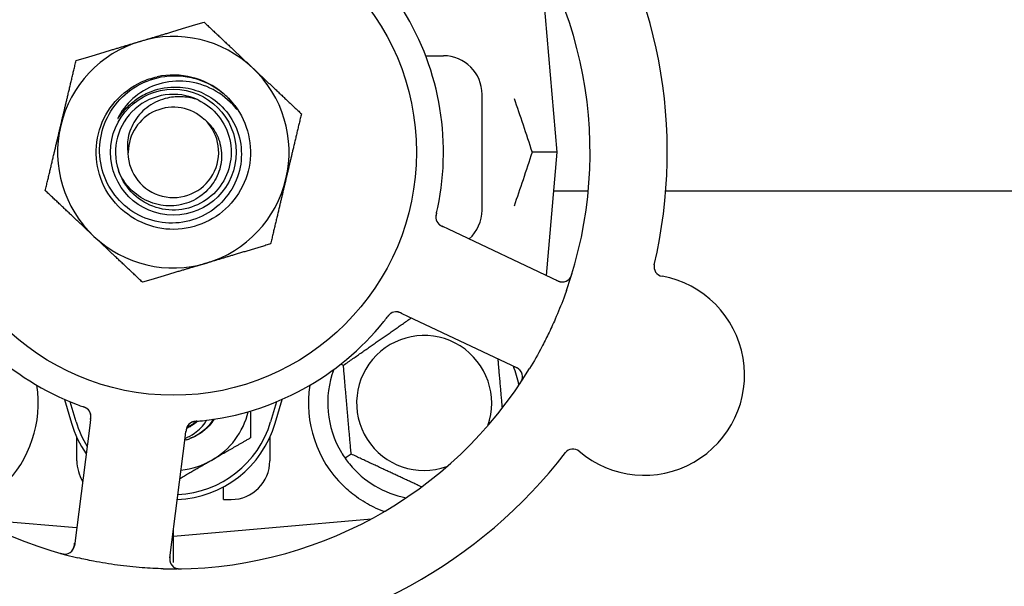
# Model space of a CAD drawing. Header units: inches. Extents: x 5 to 1128, y -85 to 748.
# Tile 27 of 256: x 143.01 to 146.19, y 207.77 to 209.6. Entities that reach past the tile are written whole.
import ezdxf

# ---------------------------------------------------------------- set-up
doc = ezdxf.new("R2010")
doc.units = ezdxf.units.IN
doc.header["$LTSCALE"] = 32
doc.header["$MEASUREMENT"] = 0
doc.layers.add('Dimension (ANSI)', color=7, linetype='Continuous', lineweight=25)
doc.layers.add('Visible (ANSI)', color=7, linetype='Continuous', lineweight=30)
doc.styles.add('Note Text (ANSI)', font='tahoma.ttf')
doc.dimstyles.new('SB Fraction-16 (ANSI)', dxfattribs={"dimscale": 32, "dimtxt": 0.125, "dimasz": 0.098425, "dimexe": 0.125, "dimexo": 0.0625, "dimgap": 0.031496, "dimtad": 0, "dimtih": 1, "dimtoh": 1, "dimdec": 4, "dimrnd": 1e-08, "dimzin": 0, "dimdsep": 46, "dimlunit": 5, "dimtxsty": 'Note Text (ANSI)', "dimcen": 0.09, "dimdle": 0.393701, "dimclrd": 256, "dimclre": 256, "dimclrt": 256, "dimadec": 0, "dimazin": 3, "dimtfac": 0.96, "dimtofl": 0, "dimtmove": 0, "dimatfit": 3, "dimfxl": 1, "dimfrac": 2, "dimtolj": 1, "dimtzin": 12, "dimlwd": -1, "dimlwe": -1, "dimarcsym": 0})

# ---------------------------------------------------------------- blocks, each defined once
blk = doc.blocks.new('*D16')
at = {"layer": 'Defpoints', "color": 0, "transparency": 16777216}
for p in [(170.8073, 474.9837), (79.917, 156.272), (130.8698, 156.272)]:
    blk.add_point(p, dxfattribs=at)
at = {"layer": 'Dimension (ANSI)', "transparency": 16777216}
for p, q in [((168.8073, 474.9837), (75.917, 474.9837)), ((79.917, 471.8341), (79.917, 330.6609)), ((79.917, 159.4216), (79.917, 323.5948)), ((128.8698, 156.272), (75.917, 156.272))]:
    blk.add_line(p, q, dxfattribs=at)
for points in [[(79.3921, 471.8341), (80.4419, 471.8341), (79.917, 474.9837)], [(79.3921, 159.4216), (80.4419, 159.4216), (79.917, 156.272)]]:
    blk.add_solid(points, dxfattribs=at)
at = {"layer": 'Dimension (ANSI)', "transparency": 16777216, "insert": (67.7142, 329.653), "char_height": 4, "attachment_point": 1, "style": 'Note Text (ANSI)'}
blk.add_mtext('\\A1;318 11/16', dxfattribs=at)

msp = doc.modelspace()

# ---------------------------------------------------------------- linework, layer by layer
at = {"layer": 'Visible (ANSI)'}
for p, q in [((144.74675, 209.17208), (144.69059, 209.81406)), ((144.3203, 209.48458), (144.378, 209.48458)), ((144.503, 208.98458), (144.503, 209.35958)), ((144.74675, 209.17208), (144.66528, 209.17208)), ((144.7118, 208.77255), (144.74675, 209.17208)), ((144.84712, 209.04617), (144.73574, 209.04617)), ((146.61488, 209.04617), (145.09804, 209.04617)), ((144.39439, 208.9227), (144.3764, 208.93121)), ((144.74965, 208.75464), (144.39439, 208.9227)), ((144.24322, 208.64962), (144.26119, 208.64112)), ((144.26119, 208.64112), (144.61645, 208.47306)), ((144.05387, 208.48158), (144.04545, 208.48551)), ((143.15067, 208.37115), (143.173, 208.29458)), ((143.188, 208.29895), (143.16926, 208.36323)), ((143.83675, 208.36323), (143.818, 208.29895)), ((143.833, 208.29458), (143.85534, 208.37115)), ((143.23232, 208.28693), (143.18227, 207.89712)), ((143.23485, 208.30663), (143.23232, 208.28693)), ((143.54129, 208.24726), (143.54382, 208.26699)), ((143.1905, 208.17208), (143.1905, 208.24762)), ((143.49124, 207.85745), (143.54129, 208.24726)), ((143.8155, 208.24762), (143.8155, 208.17208)), ((144.07903, 208.194), (144.05952, 208.18033)), ((143.6655, 208.04708), (143.6655, 208.08791)), ((143.6655, 208.04708), (143.6905, 208.04708)), ((142.86102, 207.98449), (143.1898, 207.95573)), ((143.503, 207.92833), (144.14499, 207.98449)), ((144.14175, 207.98275), (144.14175, 207.98421)), ((143.503, 207.92833), (143.503, 207.94908)), ((143.50037, 207.92856), (143.503, 207.92833)), ((143.503, 207.84233), (143.503, 207.92833))]:
    msp.add_line(p, q, dxfattribs=at)
for radius in [0.7875, 0.20385]:
    msp.add_circle((143.503, 209.17208), radius, dxfattribs=at)
for centre, radius, start, end in [((143.503, 209.17208), 1.6, 346.81714, 34.5497), ((143.503, 209.17208), 1.35, 340.62287, 40.74397), ((143.503, 209.17208), 0.875, 348.19111, 33.17573), ((143.503, 209.17208), 0.375, 106.68342, 166.68342), ((143.503, 209.17208), 0.375, 46.68342, 106.68342), ((144.378, 209.35958), 0.125, 0, 90), ((143.503, 209.17208), 0.375, 346.68342, 46.68342), ((143.503, 209.17208), 0.25, 49.96044, 102.10596), ((143.503, 209.17208), 0.1875, 64.71096, 198.15663), ((143.503, 209.17208), 0.25, 46.19222, 49.96044), ((143.503, 209.17208), 0.14583, 46.55117, 180.00317), ((143.503, 209.17208), 0.14696, 181.25861, 45.29572), ((143.503, 209.17208), 0.375, 166.68342, 226.68342), ((143.503, 209.17208), 0.375, 286.68342, 346.68342), ((144.378, 208.98458), 0.125, 311.64189, 0), ((144.38455, 208.96193), 0.03125, 185.46904, 227.46837), ((143.503, 209.17208), 0.375, 226.68342, 286.68342), ((143.503, 209.17208), 0.875, 204.19111, 249.17573), ((145.09151, 208.80109), 0.03125, 166.85452, 259.80207), ((143.503, 209.17208), 1.35, 196.62287, 256.74397), ((144.76302, 208.78289), 0.03125, 244.68342, 342.83549), ((145.02843, 208.45047), 0.325, 229.56477, 79.80207), ((144.22462, 208.62385), 0.03125, 82.67765, 124.13682), ((143.503, 209.17208), 0.875, 276.19111, 321.17573), ((144.3155, 208.35958), 0.21875, 340.34111, 289.65889), ((143.503, 209.17208), 1.35, 268.62287, 328.74397), ((144.3155, 208.35958), 0.3125, 10.71622, 22.42184), ((144.60309, 208.44481), 0.03125, 326.53135, 64.68342), ((144.3155, 208.35958), 0.3125, 159.72028, 210.84193), ((142.6905, 208.35958), 0.375, 314.27762, 8.78707), ((144.3155, 208.35958), 0.375, 171.21293, 225.72238), ((143.2046, 208.31636), 0.03125, 10.67765, 52.13682), ((143.503, 208.39083), 0.25, 300, 346.26096), ((143.503, 208.39083), 0.34375, 196.2602, 214.73634), ((143.503, 208.39083), 0.32812, 196.2602, 211.61609), ((143.503, 208.39083), 0.34375, 272.10255, 343.7398), ((143.503, 208.39083), 0.32812, 272.55546, 343.7398), ((143.57555, 208.26873), 0.03125, 113.46904, 155.46837), ((143.503, 208.39083), 0.11727, 292.2465, 309.43252), ((143.503, 208.39083), 0.15625, 285.94214, 289.71036), ((143.503, 209.17208), 1.6, 274.81714, 322.5497), ((144.79737, 208.17931), 0.03125, 49.56477, 142.51231), ((143.3155, 208.17208), 0.125, 180, 211.69426), ((143.503, 208.39083), 0.25, 275.68783, 300), ((143.6905, 208.17208), 0.125, 270, 0), ((144.3155, 208.35958), 0.3125, 219.15807, 259.28378), ((143.15128, 207.9011), 0.03125, 254.53135, 352.68342), ((143.52223, 207.85347), 0.03125, 172.68342, 270.83549)]:
    msp.add_arc(centre, radius, start, end, dxfattribs=at)
for points, weights in [([(143.39535, 209.53129), (143.4916, 209.56014), (143.60274, 209.59345)], [1, 1.0379548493, 1]), ([(143.60274, 209.59345), (143.68716, 209.51385), (143.76026, 209.44492)], [1, 1.0379548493, 1]), ([(143.18795, 209.46914), (143.29909, 209.50244), (143.39535, 209.53129)], [1, 1.0379548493, 1]), ([(143.13809, 209.25845), (143.16123, 209.35623), (143.18795, 209.46914)], [1, 1.0379548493, 1]), ([(143.76026, 209.44492), (143.83337, 209.37598), (143.91779, 209.29639)], [1, 1.0379548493, 1]), ([(143.91779, 209.29639), (143.89106, 209.18348), (143.86792, 209.0857)], [1, 1.0379548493, 1]), ([(143.08822, 209.04777), (143.11494, 209.16067), (143.13809, 209.25845)], [1, 1.0379548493, 1]), ([(143.86792, 209.0857), (143.84478, 208.98792), (143.81805, 208.87502)], [1, 1.0379548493, 1]), ([(143.24574, 208.89924), (143.17263, 208.96817), (143.08822, 209.04777)], [1, 1.0379548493, 1]), ([(143.40327, 208.75071), (143.31885, 208.8303), (143.24574, 208.89924)], [1, 1.0379548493, 1]), ([(143.81805, 208.87502), (143.70691, 208.84171), (143.61066, 208.81286)], [1, 1.0379548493, 1]), ([(143.61066, 208.81286), (143.51441, 208.78402), (143.40327, 208.75071)], [1, 1.0379548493, 1]), ([(144.05387, 208.48158), (144.16554, 208.55977), (144.27344, 208.63532)], [1.04422863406, 1.19550179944, 1.06346205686]), ([(144.07903, 208.194), (144.06645, 208.33779), (144.05387, 208.48158)], [1.04422863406, 1.20577136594, 1.04422863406]), ([(144.55394, 208.50263), (144.56128, 208.41874), (144.56796, 208.3424)], [1.06521891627, 1.14516515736, 1.11819795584]), ([(143.753, 208.33355), (143.753, 208.29259), (143.753, 208.24649)], [1.01840264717, 1.02228011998, 1]), ([(143.753, 208.24649), (143.68601, 208.20781), (143.628, 208.17432)], [1, 1.0379548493, 1]), ([(144.30708, 208.08766), (144.19644, 208.13925), (144.07903, 208.194)], [1.07748863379, 1.18694802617, 1.04422863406]), ([(143.628, 208.17432), (143.5788, 208.14591), (143.52423, 208.11441)], [1, 1.03200893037, 1.01002889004]), ([(144.18754, 208.0085), (144.18597, 208.00837), (144.1844, 208.00824)], [0.999914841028, 0.999914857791, 0.999914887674])]:
    msp.add_rational_spline(points, weights, degree=2, dxfattribs=at)
for points, knots in [([(143.67606, 209.35249), (143.72672, 209.3039), (143.75538, 209.23318), (143.75284, 209.16303), (143.7503, 209.0929), (143.71662, 209.02446), (143.66261, 208.97966), (143.60861, 208.93486), (143.53516, 208.91442), (143.46578, 208.92486), (143.39479, 208.93555), (143.3293, 208.97848), (143.29117, 209.0393), (143.25344, 209.09951), (143.24313, 209.17619), (143.26364, 209.24422), (143.28412, 209.31217), (143.33498, 209.37034), (143.3996, 209.39969), (143.41592, 209.4071), (143.43305, 209.41265), (143.45058, 209.41632)], [5.2445607, 5.2445607, 5.2445607, 5.2445607, 6.086966, 6.086966, 6.086966, 6.9291128, 6.9291128, 6.9291128, 7.7710085, 7.7710085, 7.7710085, 8.6324711, 8.6324711, 8.6324711, 9.4850832, 9.4850832, 9.4850832, 10.3367446, 10.3367446, 10.3367446, 10.5518672, 10.5518672, 10.5518672, 10.5518672]), ([(143.51579, 209.38331), (143.53927, 209.38254), (143.56246, 209.37786), (143.60658, 209.36106), (143.62717, 209.34899), (143.66705, 209.31575), (143.68496, 209.29361), (143.71146, 209.24348), (143.71971, 209.21592), (143.72525, 209.15889), (143.72238, 209.12996), (143.70567, 209.07453), (143.69189, 209.0486), (143.65502, 209.00322), (143.63219, 208.98427), (143.58032, 208.956), (143.55173, 208.94706), (143.49243, 208.94054), (143.46228, 208.94315), (143.40438, 208.95981), (143.37722, 208.9738), (143.32952, 209.01157), (143.30951, 209.03506), (143.27944, 209.08862), (143.26976, 209.11823), (143.26221, 209.17979), (143.26452, 209.21116), (143.28107, 209.27154), (143.29525, 209.29995), (143.33385, 209.34999), (143.35799, 209.37107), (143.41321, 209.403), (143.44382, 209.41344), (143.47558, 209.41775)], [-3.5801326, -3.5801326, -3.5801326, -3.5801326, -3.4004535, -3.4004535, -3.2191752, -3.2191752, -3.0035583, -3.0035583, -2.7857358, -2.7857358, -2.5657084, -2.5657084, -2.3434763, -2.3434763, -2.1190401, -2.1190401, -1.8924003, -1.8924003, -1.6635571, -1.6635571, -1.4325112, -1.4325112, -1.1992628, -1.1992628, -0.9638125, -0.9638125, -0.7261606, -0.7261606, -0.4863077, -0.4863077, -0.244254, -0.244254, 0, 0, 0, 0]), ([(143.70281, 209.31762), (143.68299, 209.34096), (143.65899, 209.36041), (143.60477, 209.38932), (143.57503, 209.39843), (143.51462, 209.40446), (143.48458, 209.40165), (143.42822, 209.38476), (143.40234, 209.37117), (143.35811, 209.33525), (143.33996, 209.31356), (143.32658, 209.28895)], [-1.1317323, -1.1317323, -1.1317323, -1.1317323, -0.8984595, -0.8984595, -0.6634575, -0.6634575, -0.435379, -0.435379, -0.2142259, -0.2142259, 0, 0, 0, 0]), ([(143.47558, 209.41775), (143.49303, 209.42011), (143.5107, 209.42056), (143.54609, 209.41761), (143.56372, 209.41415), (143.61119, 209.39928), (143.63948, 209.38387), (143.66383, 209.36348)], [-0.51193076, -0.51193076, -0.51193076, -0.51193076, -0.37804019, -0.37804019, -0.24204071, -0.24204071, 0, 0, 0, 0]), ([(143.35614, 209.32052), (143.36606, 209.33033), (143.37682, 209.33915), (143.402, 209.35602), (143.41658, 209.36355), (143.45866, 209.37954), (143.48715, 209.38426), (143.51579, 209.38331)], [-0.44935864, -0.44935864, -0.44935864, -0.44935864, -0.34320731, -0.34320731, -0.21838639, -0.21838639, 0, 0, 0, 0]), ([(143.5831, 209.34161), (143.63439, 209.31738), (143.67343, 209.26867), (143.68591, 209.21333), (143.69839, 209.15801), (143.68404, 209.09726), (143.64813, 209.05336), (143.61229, 209.00955), (143.55576, 208.98346), (143.49916, 208.98462), (143.44247, 208.98578), (143.38695, 209.01427), (143.35295, 209.05965), (143.34073, 209.07596), (143.33138, 209.09433), (143.32511, 209.11371)], [5.153766, 5.153766, 5.153766, 5.153766, 6.061332, 6.061332, 6.061332, 6.968806, 6.968806, 6.968806, 7.8744508, 7.8744508, 7.8744508, 8.7817425, 8.7817425, 8.7817425, 9.107885, 9.107885, 9.107885, 9.107885]), ([(143.5831, 209.34161), (143.56737, 209.34709), (143.55099, 209.35044), (143.5176, 209.35258), (143.50077, 209.35132), (143.46243, 209.34282), (143.44162, 209.33379), (143.4056, 209.30864), (143.39052, 209.29308), (143.36791, 209.25778), (143.36028, 209.23859), (143.35371, 209.20204), (143.35349, 209.18527), (143.35608, 209.16885)], [-0.89666376, -0.89666376, -0.89666376, -0.89666376, -0.7697294, -0.7697294, -0.64162523, -0.64162523, -0.47009117, -0.47009117, -0.30597672, -0.30597672, -0.14928046, -0.14928046, -0.02134877, -0.02134877, -0.02134877, -0.02134877]), ([(143.67606, 209.35249), (143.6839, 209.34495), (143.69126, 209.33681), (143.70327, 209.32125), (143.70696, 209.3155), (143.70879, 209.31212), (143.70912, 209.31149), (143.70932, 209.31093), (143.70936, 209.3108), (143.70938, 209.31067), (143.70939, 209.31063), (143.70938, 209.31057), (143.70938, 209.31056), (143.70936, 209.31053), (143.70935, 209.31052), (143.70933, 209.31051), (143.70932, 209.3105), (143.70928, 209.3105), (143.70926, 209.3105), (143.70919, 209.31053), (143.70913, 209.31056), (143.70828, 209.31113), (143.70595, 209.31392), (143.70281, 209.31762)], [-0.28928031, -0.28928031, -0.28928031, -0.28928031, -0.16787143, -0.16787143, -0.06646306, -0.06646306, -0.04917499, -0.04917499, -0.04476579, -0.04476579, -0.04306859, -0.04306859, -0.04215282, -0.04215282, -0.04143605, -0.04143605, -0.040655, -0.040655, -0.03948059, -0.03948059, -0.0370912, -0.0370912, 0, 0, 0, 0]), ([(143.32658, 209.28895), (143.32578, 209.28748), (143.32492, 209.28582), (143.32396, 209.28371), (143.32353, 209.28273), (143.32329, 209.28192), (143.32325, 209.28176), (143.32324, 209.28158), (143.32324, 209.28153), (143.32325, 209.28146), (143.32325, 209.28144), (143.32327, 209.28141), (143.32328, 209.2814), (143.32331, 209.28138), (143.32333, 209.28138), (143.32337, 209.28138), (143.32339, 209.28139), (143.32347, 209.28142), (143.32352, 209.28145), (143.32371, 209.28159), (143.32389, 209.28178), (143.32475, 209.28274), (143.32571, 209.28402), (143.33145, 209.29181), (143.34094, 209.30548), (143.35614, 209.32052)], [-0.32002064, -0.32002064, -0.32002064, -0.32002064, -0.25037654, -0.25037654, -0.22022079, -0.22022079, -0.21319305, -0.21319305, -0.21059304, -0.21059304, -0.20923641, -0.20923641, -0.20821255, -0.20821255, -0.20712521, -0.20712521, -0.2055378, -0.2055378, -0.20262718, -0.20262718, -0.19315319, -0.19315319, -0.1629071, -0.1629071, 0, 0, 0, 0]), ([(143.60638, 209.27653), (143.61556, 209.26873), (143.62375, 209.25982), (143.63859, 209.23914), (143.6449, 209.22726), (143.65661, 209.19582), (143.65982, 209.17573), (143.65843, 209.13488), (143.65363, 209.11452), (143.63634, 209.07623), (143.62382, 209.05876), (143.59244, 209.02915), (143.57373, 209.01745), (143.53239, 209.00159), (143.51007, 208.99779), (143.46467, 208.99888), (143.44202, 209.00397), (143.39941, 209.0227), (143.37993, 209.03635), (143.34685, 209.07069), (143.33371, 209.09121), (143.32484, 209.11365)], [-1.5503297, -1.5503297, -1.5503297, -1.5503297, -1.4577971, -1.4577971, -1.3550285, -1.3550285, -1.200467, -1.200467, -1.0416694, -1.0416694, -0.8786368, -0.8786368, -0.7113708, -0.7113708, -0.5398726, -0.5398726, -0.3641439, -0.3641439, -0.1841858, -0.1841858, 0, 0, 0, 0]), ([(144.35551, 208.97494), (144.35561, 208.97541), (144.35573, 208.9759), (144.35585, 208.97644), (144.35695, 208.98121), (144.35838, 208.98775), (144.35948, 208.99301)], [0.48080563, 0.48080563, 0.48080563, 0.48080563, 0.5329828, 0.5329828, 0.5329828, 1, 1, 1, 1]), ([(144.3555, 208.9749), (144.35537, 208.97437), (144.35525, 208.97384), (144.35501, 208.97278), (144.35489, 208.97225), (144.3545, 208.97047), (144.35424, 208.96922), (144.35388, 208.96718), (144.35374, 208.96634), (144.35349, 208.96441), (144.35341, 208.9634), (144.35333, 208.9616), (144.35334, 208.96079), (144.35339, 208.95951), (144.35344, 208.95897), (144.35347, 208.95866), (144.35347, 208.95861), (144.35347, 208.9586), (144.35347, 208.9586), (144.35347, 208.9586)], [0, 0, 0, 0, 0.004180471, 0.004180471, 0.008305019, 0.008305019, 0.018114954, 0.018114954, 0.025612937, 0.025612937, 0.036850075, 0.036850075, 0.047489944, 0.047489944, 0.05608938, 0.05608938, 0.05828692, 0.05828692, 0.058652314, 0.058652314, 0.058652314, 0.058652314]), ([(144.3555, 208.9749), (144.35543, 208.97461), (144.35536, 208.97432), (144.35518, 208.97353), (144.35507, 208.97303), (144.35472, 208.97148), (144.3545, 208.97041), (144.35407, 208.96818), (144.35387, 208.96699), (144.35356, 208.96465), (144.35346, 208.96353), (144.35334, 208.96132), (144.35336, 208.96032), (144.35344, 208.95908), (144.35346, 208.95875), (144.35349, 208.95849)], [0.001596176, 0.001596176, 0.001596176, 0.001596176, 0.003937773, 0.003937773, 0.007842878, 0.007842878, 0.016055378, 0.016055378, 0.025513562, 0.025513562, 0.03719134, 0.03719134, 0.0541939, 0.0541939, 0.061558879, 0.061558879, 0.061558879, 0.061558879]), ([(144.3625, 208.93978), (144.36257, 208.93972), (144.36264, 208.93965), (144.36286, 208.93944), (144.36302, 208.93929), (144.36377, 208.93861), (144.36449, 208.93801), (144.3663, 208.93665), (144.36749, 208.93586), (144.37002, 208.93438), (144.37135, 208.93367), (144.3733, 208.9327), (144.37392, 208.9324), (144.37484, 208.93195), (144.37515, 208.9318), (144.37576, 208.93151), (144.37606, 208.93137), (144.37636, 208.93123)], [0.038929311, 0.038929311, 0.038929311, 0.038929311, 0.040726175, 0.040726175, 0.043941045, 0.043941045, 0.054249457, 0.054249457, 0.066768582, 0.066768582, 0.078206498, 0.078206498, 0.083402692, 0.083402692, 0.086046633, 0.086046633, 0.088630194, 0.088630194, 0.088630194, 0.088630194]), ([(144.36308, 208.93921), (144.36308, 208.93921), (144.36309, 208.93921), (144.36314, 208.93916), (144.3633, 208.93901), (144.36381, 208.93855), (144.36422, 208.93819), (144.36517, 208.93743), (144.36571, 208.93703), (144.36641, 208.93654), (144.36659, 208.93642), (144.36791, 208.93554), (144.36949, 208.93461), (144.37212, 208.93327), (144.3729, 208.93288), (144.37414, 208.93228), (144.37457, 208.93208), (144.37545, 208.93166), (144.37591, 208.93144), (144.37636, 208.93123)], [0.028019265, 0.028019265, 0.028019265, 0.028019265, 0.028672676, 0.028672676, 0.033062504, 0.033062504, 0.040781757, 0.040781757, 0.051074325, 0.051074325, 0.054504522, 0.054504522, 0.07506277, 0.07506277, 0.083066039, 0.083066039, 0.087153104, 0.087153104, 0.091266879, 0.091266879, 0.091266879, 0.091266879]), ([(144.74232, 208.75811), (144.74318, 208.75771), (144.74403, 208.7573), (144.74738, 208.75575), (144.74989, 208.75469), (144.75419, 208.75318), (144.75606, 208.75266), (144.75919, 208.75201), (144.76062, 208.75182), (144.7629, 208.75168), (144.76375, 208.75167), (144.76465, 208.75169), (144.76484, 208.7517), (144.76501, 208.75171)], [0, 0, 0, 0, 0.007248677, 0.007248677, 0.028564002, 0.028564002, 0.047482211, 0.047482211, 0.06536174, 0.06536174, 0.076705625, 0.076705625, 0.079955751, 0.079955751, 0.079955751, 0.079955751]), ([(144.78589, 208.7616), (144.78609, 208.76182), (144.78632, 208.76209), (144.78709, 208.76301), (144.78766, 208.76376), (144.78882, 208.7655), (144.78948, 208.76658), (144.79049, 208.76853), (144.7908, 208.76916), (144.79153, 208.77076), (144.79196, 208.77177), (144.79282, 208.77395), (144.79325, 208.77513), (144.79387, 208.77699), (144.7941, 208.7777), (144.79454, 208.77908), (144.79474, 208.77976), (144.79495, 208.78045)], [0.051298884, 0.051298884, 0.051298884, 0.051298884, 0.057269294, 0.057269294, 0.069785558, 0.069785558, 0.083632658, 0.083632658, 0.089458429, 0.089458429, 0.097820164, 0.097820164, 0.107290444, 0.107290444, 0.113094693, 0.113094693, 0.118968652, 0.118968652, 0.118968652, 0.118968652]), ([(144.77653, 208.72417), (144.77364, 208.71595), (144.77067, 208.70777), (144.759, 208.67652), (144.74983, 208.65387), (144.73279, 208.6149), (144.72523, 208.59851), (144.71064, 208.56845), (144.70369, 208.55476), (144.68412, 208.51772), (144.67099, 208.49456), (144.65706, 208.47161)], [-0.73117437, -0.73117437, -0.73117437, -0.73117437, -0.66329539, -0.66329539, -0.47009836, -0.47009836, -0.32966499, -0.32966499, -0.20932583, -0.20932583, 0, 0, 0, 0]), ([(144.20771, 208.65013), (144.20752, 208.65), (144.20727, 208.64983), (144.20655, 208.64932), (144.20604, 208.64894), (144.205, 208.64808), (144.20447, 208.64762), (144.20344, 208.64665), (144.20295, 208.64616), (144.20179, 208.64495), (144.2011, 208.64418), (144.20011, 208.64303), (144.19982, 208.64268), (144.19876, 208.6414), (144.19798, 208.64042), (144.19699, 208.63915), (144.19674, 208.63883), (144.19639, 208.63837), (144.19628, 208.63823), (144.19618, 208.6381)], [0.044252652, 0.044252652, 0.044252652, 0.044252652, 0.050671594, 0.050671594, 0.061250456, 0.061250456, 0.071050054, 0.071050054, 0.078610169, 0.078610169, 0.087196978, 0.087196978, 0.090753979, 0.090753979, 0.100050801, 0.100050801, 0.10314767, 0.10314767, 0.10451733, 0.10451733, 0.10451733, 0.10451733]), ([(144.2074, 208.64993), (144.2074, 208.64993), (144.20737, 208.64991), (144.20726, 208.64983), (144.20714, 208.64975), (144.20677, 208.6495), (144.20648, 208.64928), (144.2055, 208.64854), (144.20478, 208.64794), (144.20331, 208.64658), (144.20257, 208.64584), (144.20092, 208.64403), (144.19998, 208.64292), (144.19821, 208.64073), (144.19735, 208.63963), (144.19641, 208.6384), (144.19629, 208.63825), (144.19618, 208.6381)], [0.030853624, 0.030853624, 0.030853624, 0.030853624, 0.032941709, 0.032941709, 0.03638518, 0.03638518, 0.042347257, 0.042347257, 0.055267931, 0.055267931, 0.065838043, 0.065838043, 0.077516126, 0.077516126, 0.087897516, 0.087897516, 0.089364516, 0.089364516, 0.089364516, 0.089364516]), ([(144.24318, 208.64963), (144.24291, 208.64976), (144.24265, 208.64989), (144.24117, 208.65059), (144.23992, 208.65117), (144.23728, 208.65231), (144.23587, 208.65288), (144.23332, 208.65376), (144.23214, 208.6541), (144.22994, 208.65462), (144.22886, 208.6548), (144.22795, 208.65492), (144.22782, 208.65493), (144.2277, 208.65494)], [0, 0, 0, 0, 0.002309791, 0.002309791, 0.012623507, 0.012623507, 0.024338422, 0.024338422, 0.035397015, 0.035397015, 0.047442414, 0.047442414, 0.049661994, 0.049661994, 0.049661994, 0.049661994]), ([(144.24322, 208.64962), (144.24274, 208.64984), (144.24226, 208.65007), (144.24133, 208.65051), (144.24087, 208.65072), (144.23984, 208.6512), (144.23927, 208.65146), (144.23723, 208.65237), (144.23591, 208.6529), (144.2338, 208.65366), (144.23287, 208.65395), (144.23116, 208.65439), (144.23041, 208.65455), (144.22916, 208.65477), (144.2286, 208.65484), (144.22827, 208.65488), (144.22823, 208.65489), (144.22823, 208.65489), (144.22823, 208.65489), (144.22823, 208.65489)], [0, 0, 0, 0, 0.004355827, 0.004355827, 0.008687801, 0.008687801, 0.014307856, 0.014307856, 0.029588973, 0.029588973, 0.043844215, 0.043844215, 0.054171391, 0.054171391, 0.061954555, 0.061954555, 0.063871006, 0.063871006, 0.063878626, 0.063878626, 0.063878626, 0.063878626]), ([(144.62841, 208.46313), (144.62823, 208.46337), (144.628, 208.46366), (144.62687, 208.46504), (144.62566, 208.46632), (144.62328, 208.46841), (144.62208, 208.46934), (144.61887, 208.4715), (144.61675, 208.47274), (144.61359, 208.47437), (144.61265, 208.47484), (144.61084, 208.47571), (144.60997, 208.47612), (144.60911, 208.47653)], [0.058736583, 0.058736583, 0.058736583, 0.058736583, 0.064782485, 0.064782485, 0.086145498, 0.086145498, 0.103238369, 0.103238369, 0.123434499, 0.123434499, 0.131598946, 0.131598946, 0.138939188, 0.138939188, 0.138939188, 0.138939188]), ([(144.62524, 208.42169), (144.62559, 208.42221), (144.62594, 208.42273), (144.62686, 208.42413), (144.62744, 208.42504), (144.62848, 208.42674), (144.62895, 208.42753), (144.63011, 208.4296), (144.63079, 208.43091), (144.63186, 208.43322), (144.63229, 208.43427), (144.63296, 208.43608), (144.63321, 208.43687), (144.63365, 208.43847), (144.63382, 208.43925), (144.63398, 208.44013), (144.63401, 208.44032), (144.63404, 208.44048)], [0, 0, 0, 0, 0.005149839, 0.005149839, 0.013554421, 0.013554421, 0.020527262, 0.020527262, 0.031641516, 0.031641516, 0.041623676, 0.041623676, 0.051235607, 0.051235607, 0.06373445, 0.06373445, 0.067355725, 0.067355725, 0.067355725, 0.067355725]), ([(143.22437, 208.34056), (143.22419, 208.34071), (143.22395, 208.34089), (143.22324, 208.34142), (143.22272, 208.34179), (143.22158, 208.34251), (143.22098, 208.34287), (143.21974, 208.34355), (143.21913, 208.34387), (143.21761, 208.3446), (143.21667, 208.34502), (143.21527, 208.3456), (143.21484, 208.34577), (143.2133, 208.34639), (143.21213, 208.34682), (143.21061, 208.34737), (143.21023, 208.34751), (143.20969, 208.3477), (143.20952, 208.34776), (143.20936, 208.34782)], [0.044252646, 0.044252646, 0.044252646, 0.044252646, 0.05067159, 0.05067159, 0.061250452, 0.061250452, 0.07105005, 0.07105005, 0.078610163, 0.078610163, 0.087196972, 0.087196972, 0.090753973, 0.090753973, 0.100050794, 0.100050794, 0.103147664, 0.103147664, 0.104517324, 0.104517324, 0.104517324, 0.104517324]), ([(143.22408, 208.3408), (143.22408, 208.3408), (143.22405, 208.34082), (143.22395, 208.34091), (143.22384, 208.34099), (143.22348, 208.34126), (143.22318, 208.34148), (143.22217, 208.34218), (143.22138, 208.34268), (143.21963, 208.34366), (143.2187, 208.34413), (143.21647, 208.34514), (143.21513, 208.3457), (143.21249, 208.3467), (143.21118, 208.34717), (143.20972, 208.34769), (143.20954, 208.34776), (143.20936, 208.34782)], [0.030853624, 0.030853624, 0.030853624, 0.030853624, 0.032941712, 0.032941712, 0.036385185, 0.036385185, 0.042347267, 0.042347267, 0.055267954, 0.055267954, 0.065838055, 0.065838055, 0.077516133, 0.077516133, 0.087897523, 0.087897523, 0.089364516, 0.089364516, 0.089364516, 0.089364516]), ([(143.23485, 208.30664), (143.23492, 208.30716), (143.23499, 208.30769), (143.23512, 208.30871), (143.23518, 208.30921), (143.23532, 208.31034), (143.23539, 208.31097), (143.23562, 208.31318), (143.23572, 208.31461), (143.23579, 208.31684), (143.23578, 208.31782), (143.23566, 208.31958), (143.23559, 208.32034), (143.23541, 208.3216), (143.23531, 208.32216), (143.23524, 208.32248), (143.23523, 208.32253), (143.23523, 208.32253), (143.23523, 208.32253), (143.23523, 208.32253)], [0, 0, 0, 0, 0.004355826, 0.004355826, 0.008687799, 0.008687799, 0.014307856, 0.014307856, 0.029588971, 0.029588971, 0.043844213, 0.043844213, 0.054171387, 0.054171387, 0.06195455, 0.06195455, 0.063871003, 0.063871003, 0.063878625, 0.063878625, 0.063878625, 0.063878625]), ([(143.23486, 208.30668), (143.2349, 208.30697), (143.23493, 208.30727), (143.23514, 208.30889), (143.23531, 208.31026), (143.23559, 208.31312), (143.23569, 208.31464), (143.23574, 208.31734), (143.2357, 208.31856), (143.23551, 208.32082), (143.23535, 208.3219), (143.23517, 208.3228), (143.23515, 208.32293), (143.23512, 208.32304)], [0, 0, 0, 0, 0.002309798, 0.002309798, 0.012623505, 0.012623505, 0.02433842, 0.02433842, 0.035397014, 0.035397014, 0.047442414, 0.047442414, 0.049661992, 0.049661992, 0.049661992, 0.049661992]), ([(143.54101, 208.24509), (143.55175, 208.24934), (143.56198, 208.25483), (143.58668, 208.27218), (143.5997, 208.2857), (143.61017, 208.30217), (143.61067, 208.30298), (143.61116, 208.30379)], [-0.61635944, -0.61635944, -0.61635944, -0.61635944, -0.52774982, -0.52774982, -0.38555901, -0.38555901, -0.37828525, -0.37828525, -0.37828525, -0.37828525]), ([(143.54768, 208.28286), (143.54764, 208.28278), (143.54759, 208.28269), (143.54746, 208.28241), (143.54737, 208.28221), (143.54695, 208.28129), (143.5466, 208.28042), (143.54587, 208.27828), (143.54549, 208.2769), (143.54486, 208.27405), (143.5446, 208.27256), (143.54427, 208.2704), (143.54418, 208.26972), (143.54404, 208.26871), (143.544, 208.26837), (143.54391, 208.26769), (143.54387, 208.26737), (143.54383, 208.26704)], [0.038929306, 0.038929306, 0.038929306, 0.038929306, 0.040726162, 0.040726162, 0.043941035, 0.043941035, 0.054249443, 0.054249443, 0.066768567, 0.066768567, 0.078206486, 0.078206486, 0.083402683, 0.083402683, 0.086046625, 0.086046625, 0.088630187, 0.088630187, 0.088630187, 0.088630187]), ([(143.54732, 208.28213), (143.54732, 208.28213), (143.54732, 208.28213), (143.54729, 208.28207), (143.54719, 208.28186), (143.54691, 208.28123), (143.5467, 208.28073), (143.54626, 208.27959), (143.54605, 208.27896), (143.5458, 208.27814), (143.54574, 208.27793), (143.54531, 208.2764), (143.54492, 208.27462), (143.54446, 208.2717), (143.54433, 208.27084), (143.54414, 208.26947), (143.54408, 208.269), (143.54395, 208.26803), (143.54389, 208.26753), (143.54383, 208.26704)], [0.028019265, 0.028019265, 0.028019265, 0.028019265, 0.028672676, 0.028672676, 0.033062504, 0.033062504, 0.040781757, 0.040781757, 0.051074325, 0.051074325, 0.054504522, 0.054504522, 0.075062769, 0.075062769, 0.083066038, 0.083066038, 0.087153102, 0.087153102, 0.091266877, 0.091266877, 0.091266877, 0.091266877]), ([(143.58123, 208.30058), (143.57939, 208.29881), (143.57748, 208.2971), (143.56648, 208.28787), (143.55638, 208.28166), (143.54555, 208.27701)], [-2.04013267, -2.04013267, -2.04013267, -2.04013267, -2.02048123, -2.02048123, -1.92997412, -1.92997412, -1.92997412, -1.92997412]), ([(143.6348, 208.30711), (143.63008, 208.29957), (143.62472, 208.29244), (143.61873, 208.28584), (143.60158, 208.26694), (143.5796, 208.25266), (143.55559, 208.24404)], [9.99046979, 9.99046979, 9.99046979, 9.99046979, 10.16152319, 10.16152319, 10.16152319, 10.65156368, 10.65156368, 10.65156368, 10.65156368]), ([(143.63235, 208.30669), (143.63085, 208.30422), (143.62929, 208.3018), (143.62125, 208.29012), (143.6138, 208.28156), (143.59102, 208.26069), (143.57406, 208.25037), (143.5557, 208.24373)], [-0.25639672, -0.25639672, -0.25639672, -0.25639672, -0.23449039, -0.23449039, -0.1487662, -0.1487662, 0, 0, 0, 0]), ([(143.57892, 208.30038), (143.57862, 208.30035), (143.57832, 208.30032), (143.57751, 208.30025), (143.577, 208.3002), (143.57542, 208.30005), (143.57434, 208.29994), (143.57208, 208.29965), (143.57089, 208.29948), (143.56857, 208.29905), (143.56747, 208.2988), (143.56533, 208.29823), (143.56439, 208.2979), (143.56323, 208.29745), (143.56292, 208.29732), (143.56268, 208.29721)], [0.001596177, 0.001596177, 0.001596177, 0.001596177, 0.00393777, 0.00393777, 0.007842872, 0.007842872, 0.016055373, 0.016055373, 0.025513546, 0.025513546, 0.037191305, 0.037191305, 0.054193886, 0.054193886, 0.06155888, 0.06155888, 0.06155888, 0.06155888]), ([(143.57892, 208.30038), (143.57837, 208.30033), (143.57783, 208.30028), (143.57674, 208.30018), (143.5762, 208.30014), (143.57439, 208.29996), (143.57312, 208.29982), (143.57107, 208.29953), (143.57023, 208.2994), (143.56832, 208.29904), (143.56733, 208.29881), (143.5656, 208.29832), (143.56483, 208.29807), (143.56362, 208.29762), (143.56313, 208.29741), (143.56284, 208.29728), (143.5628, 208.29727), (143.56278, 208.29726), (143.56278, 208.29726), (143.56278, 208.29726)], [0, 0, 0, 0, 0.004180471, 0.004180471, 0.008305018, 0.008305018, 0.018114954, 0.018114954, 0.025612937, 0.025612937, 0.036850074, 0.036850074, 0.047489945, 0.047489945, 0.056089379, 0.056089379, 0.058286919, 0.058286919, 0.058652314, 0.058652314, 0.058652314, 0.058652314]), ([(143.57895, 208.30038), (143.57943, 208.30042), (143.57994, 208.30047), (143.58048, 208.30051), (143.58536, 208.30095), (143.59202, 208.3016), (143.59737, 208.30218)], [0.48080563, 0.48080563, 0.48080563, 0.48080563, 0.5329828, 0.5329828, 0.5329828, 1, 1, 1, 1]), ([(144.1844, 208.00824), (144.1736, 208.01227), (144.16257, 208.01699), (144.13446, 208.03057), (144.11483, 208.04194), (144.08111, 208.06628), (144.06669, 208.07843), (144.0537, 208.09109)], [1.39731378, 1.39731378, 1.39731378, 1.39731378, 1.49356897, 1.49356897, 1.66386875, 1.66386875, 1.79881771, 1.79881771, 1.79881771, 1.79881771]), ([(143.17652, 207.88268), (143.17669, 207.88292), (143.1769, 207.88322), (143.17787, 207.88473), (143.17871, 207.88627), (143.17996, 207.88918), (143.18047, 207.89061), (143.18154, 207.89434), (143.18206, 207.89673), (143.18264, 207.90025), (143.18279, 207.90128), (143.18306, 207.90327), (143.18319, 207.90423), (143.18331, 207.90517)], [0.058736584, 0.058736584, 0.058736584, 0.058736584, 0.064782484, 0.064782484, 0.086145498, 0.086145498, 0.103238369, 0.103238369, 0.123434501, 0.123434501, 0.131598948, 0.131598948, 0.13893919, 0.13893919, 0.13893919, 0.13893919]), ([(143.13613, 207.87288), (143.13674, 207.87271), (143.13734, 207.87254), (143.13895, 207.8721), (143.13999, 207.87182), (143.14194, 207.87136), (143.14284, 207.87116), (143.14516, 207.87069), (143.14661, 207.87046), (143.14914, 207.87015), (143.15027, 207.87006), (143.1522, 207.86999), (143.15303, 207.87), (143.15469, 207.87007), (143.15548, 207.87015), (143.15637, 207.87027), (143.15656, 207.8703), (143.15672, 207.87032)], [0, 0, 0, 0, 0.005149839, 0.005149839, 0.013554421, 0.013554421, 0.020527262, 0.020527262, 0.031641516, 0.031641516, 0.041623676, 0.041623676, 0.051235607, 0.051235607, 0.06373445, 0.06373445, 0.067355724, 0.067355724, 0.067355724, 0.067355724]), ([(143.49227, 207.86549), (143.49215, 207.86455), (143.49203, 207.86361), (143.49159, 207.85995), (143.49135, 207.85724), (143.49124, 207.85268), (143.49133, 207.85074), (143.49168, 207.84756), (143.49194, 207.84614), (143.49251, 207.84394), (143.49276, 207.84312), (143.49306, 207.84227), (143.49313, 207.84209), (143.49319, 207.84193)], [0, 0, 0, 0, 0.007248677, 0.007248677, 0.028564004, 0.028564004, 0.047482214, 0.047482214, 0.065361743, 0.065361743, 0.076705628, 0.076705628, 0.079955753, 0.079955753, 0.079955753, 0.079955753]), ([(143.47056, 207.82247), (143.44764, 207.82302), (143.42487, 207.82415), (143.37553, 207.82784), (143.34867, 207.83065), (143.29571, 207.83782), (143.26994, 207.84209), (143.22734, 207.85041), (143.21038, 207.85406), (143.19344, 207.85805)], [-0.73118965, -0.73118965, -0.73118965, -0.73118965, -0.55244576, -0.55244576, -0.34137939, -0.34137939, -0.13566771, -0.13566771, 0, 0, 0, 0]), ([(143.50905, 207.82513), (143.50932, 207.82501), (143.50965, 207.82487), (143.51076, 207.82443), (143.51165, 207.82412), (143.51366, 207.82355), (143.51489, 207.82326), (143.51706, 207.8229), (143.51776, 207.8228), (143.51951, 207.8226), (143.5206, 207.8225), (143.52294, 207.82236), (143.52419, 207.82232), (143.52616, 207.8223), (143.5269, 207.8223), (143.52835, 207.82231), (143.52906, 207.82233), (143.52978, 207.82234)], [0.051298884, 0.051298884, 0.051298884, 0.051298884, 0.057269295, 0.057269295, 0.069785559, 0.069785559, 0.08363266, 0.08363266, 0.08945843, 0.08945843, 0.097820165, 0.097820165, 0.107290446, 0.107290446, 0.113094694, 0.113094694, 0.118968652, 0.118968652, 0.118968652, 0.118968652])]:
    msp.add_open_spline(points, degree=3, knots=knots, dxfattribs=at)
for points in [[(144.60698, 209.34639), (144.62552, 209.29176), (144.64564, 209.23235), (144.66528, 209.17208)], [(143.60638, 209.27653), (143.60536, 209.27701), (143.60433, 209.27749), (143.60329, 209.27795)], [(143.35717, 209.17207), (143.35679, 209.171), (143.35643, 209.16993), (143.35608, 209.16885)], [(144.66528, 209.17208), (144.64564, 209.1118), (144.62552, 209.0524), (144.60698, 208.99776)], [(144.18469, 208.62351), (144.18844, 208.62817), (144.19316, 208.63419), (144.19618, 208.6381)], [(143.19194, 208.35424), (143.19752, 208.35211), (143.20471, 208.34948), (143.20936, 208.34782)], [(143.54592, 208.24059), (143.54396, 208.24003), (143.54207, 208.23954), (143.54024, 208.23911)], [(143.54592, 208.24059), (143.54403, 208.24005), (143.54214, 208.23955), (143.54024, 208.23909)], [(144.04719, 208.19937), (144.0509, 208.19316), (144.05515, 208.18658), (144.05952, 208.18033)], [(144.05952, 208.18033), (144.06389, 208.17409), (144.06862, 208.16785), (144.07319, 208.16224)]]:
    msp.add_open_spline(points, degree=3, dxfattribs=at)

# ---------------------------------------------------------------- dimensions: what is measured, and where the dimension line sits
at = {"layer": 'Dimension (ANSI)'}
dim = msp.add_linear_dim(base=(79.91701, 156.27197), p1=(170.80726, 474.98367), p2=(130.86976, 156.27197), angle=270, dimstyle='SB Fraction-16 (ANSI)', override={"dimgap": 0.031496, "dimdec": 4, "dimtol": 0, "dimlim": 0, "dimtp": 0, "dimtm": 0, "dimtdec": 2, "dimatfit": 1}, dxfattribs=at)
dim.commit()
dim.dimension.update_dxf_attribs({"geometry": '*D16', "text_midpoint": (79.91701, 327.12782), "dimtype": 160})

doc.saveas('drawing.dxf')
